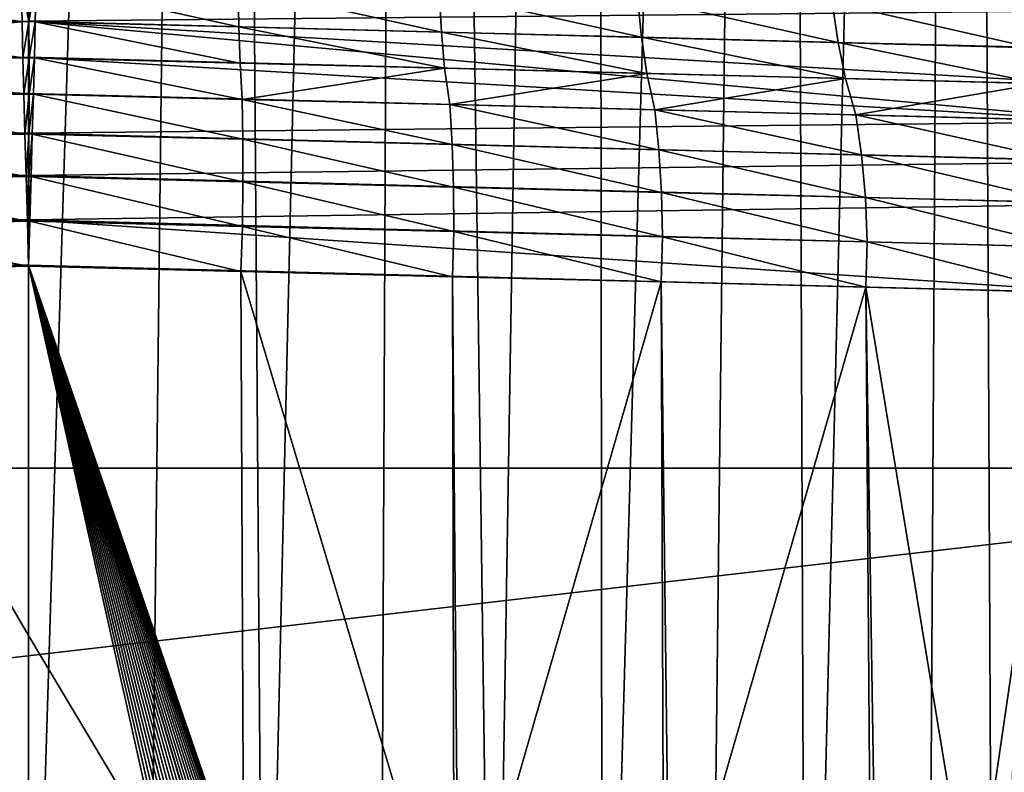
# Model space of a CAD drawing. Header units: metres. Extents: x -22 to 22, y 0 to 204.
# Tile 182 of 256: x -0.09 to 9.3, y 34.23 to 41.4. Entities that reach past the tile are written whole.
import ezdxf

# ---------------------------------------------------------------- set-up
doc = ezdxf.new("R2010")
doc.units = ezdxf.units.M
doc.layers.add('solid_002_SW0002', color=7, linetype='CONTINUOUS')
doc.layers.add('solid_002_SW0002_01', color=7, linetype='CONTINUOUS')

msp = doc.modelspace()

# ---------------------------------------------------------------- linework, layer by layer
at = {"layer": 'solid_002_SW0002'}
for points in [[(-1.126185, 28.920979, 202.360718), (-1.810465, 87.865463, 202.047821), (0, 87.865463, 201.991516)], [(1.810465, 87.865463, 202.047821), (0, 28.968191, 202.336487), (0, 87.865463, 201.991516)], [(15.507081, 58.169846, 224.080765), (-15.507077, 58.070141, 224.080231), (-15.444571, 37.127518, 223.970581)], [(15.444443, 37.127605, 223.970581), (15.507081, 58.169846, 224.080765), (-15.444571, 37.127518, 223.970581)], [(-0.000118, 41.770149, 221.307343), (-10.430063, 41.118176, 221.24472), (-10.428726, 41.497177, 221.034729)], [(-0.000118, 41.770149, 221.307343), (-0.00012, 41.391212, 221.517365), (-10.430063, 41.118176, 221.24472)], [(-2.00643, 41.335274, 205.056549), (-0.062429, 41.385235, 204.975479), (-1.998286, 41.715714, 205.264648)], [(-1.998286, 41.715714, 205.264648), (-0.062429, 41.385235, 204.975479), (-0.070438, 41.765656, 205.183609)], [(0.001108, 41.388649, 204.976547), (-0.000249, 41.769268, 205.184326), (-0.070438, 41.765656, 205.183609)], [(0.001108, 41.388649, 204.976547), (-0.070438, 41.765656, 205.183609), (-0.062429, 41.385235, 204.975479)], [(10.4306, 41.490612, 221.036652), (-0.00012, 41.391212, 221.517365), (-0.000118, 41.770149, 221.307343)], [(10.4306, 41.490612, 221.036652), (10.422821, 41.113602, 221.246979), (-0.00012, 41.391212, 221.517365)], [(-5.217035, 40.909927, 221.643433), (-10.434001, 40.773315, 221.507095), (-0.00012, 41.391212, 221.517365)], [(-0.00012, 41.391212, 221.517365), (-10.434001, 40.773315, 221.507095), (-10.430063, 41.118176, 221.24472)], [(-0.00012, 41.391212, 221.517365), (-0.000069, 41.046543, 221.779785), (-5.217035, 40.909927, 221.643433)], [(-2.00643, 41.335274, 205.056549), (-2.017309, 40.990398, 204.79715), (-0.055462, 41.040257, 204.715942)], [(-2.00643, 41.335274, 205.056549), (-0.055462, 41.040257, 204.715942), (-0.062429, 41.385235, 204.975479)], [(0.001108, 41.388649, 204.976547), (-0.062429, 41.385235, 204.975479), (-0.055462, 41.040257, 204.715942)], [(10.422821, 41.113602, 221.246979), (10.434407, 40.773308, 221.506027), (-0.00012, 41.391212, 221.517365)], [(-0.00012, 41.391212, 221.517365), (5.21633, 40.909946, 221.642929), (-0.000069, 41.046543, 221.779785)], [(-5.217035, 40.909927, 221.643433), (-0.000069, 41.046543, 221.779785), (-0.000047, 40.701862, 222.042206)], [(-0.045826, 40.694088, 204.455582), (-0.055462, 41.040257, 204.715942), (-2.017309, 40.990398, 204.79715)], [(0.003808, 41.041569, 204.715866), (-0.055462, 41.040257, 204.715942), (-0.045826, 40.694088, 204.455582)], [(-2.037931, 40.643932, 204.537628), (-0.045826, 40.694088, 204.455582), (-2.017309, 40.990398, 204.79715)], [(-10.434001, 40.773315, 221.507095), (-5.217035, 40.909927, 221.643433), (-0.000047, 40.701862, 222.042206)], [(-10.431836, 40.428673, 221.769577), (-10.434001, 40.773315, 221.507095), (-0.000047, 40.701862, 222.042206)], [(-10.431836, 40.428673, 221.769577), (-0.000047, 40.701862, 222.042206), (-0.000081, 40.322922, 222.252228)], [(-0.035222, 40.313602, 204.24762), (-0.045826, 40.694088, 204.455582), (-2.037931, 40.643932, 204.537628)], [(-0.035222, 40.313602, 204.24762), (0.004062, 40.695065, 204.45549), (-0.045826, 40.694088, 204.455582)], [(-2.043734, 40.263428, 204.329498), (-0.035222, 40.313602, 204.24762), (-2.037931, 40.643932, 204.537628)], [(-10.427408, 40.049828, 221.979721), (-10.431836, 40.428673, 221.769577), (-0.000081, 40.322922, 222.252228)], [(-10.427408, 40.049828, 221.979721), (-0.000081, 40.322922, 222.252228), (-0.00007, 39.917618, 222.405472)], [(-0.023882, 39.907116, 204.096725), (-0.035222, 40.313602, 204.24762), (-2.043734, 40.263428, 204.329498)], [(-0.023882, 39.907116, 204.096725), (0.003646, 40.314526, 204.247665), (-0.035222, 40.313602, 204.24762)], [(-2.044335, 39.85693, 204.178207), (-0.023882, 39.907116, 204.096725), (-2.043734, 40.263428, 204.329498)], [(-10.420809, 39.644669, 222.133148), (-10.427408, 40.049828, 221.979721), (-0.00007, 39.917618, 222.405472)], [(-10.420809, 39.644669, 222.133148), (-0.00007, 39.917618, 222.405472), (-0.000148, 39.494392, 222.498734)], [(-0.012043, 39.483124, 204.006042), (-0.023882, 39.907116, 204.096725), (-2.044335, 39.85693, 204.178207)], [(-0.012043, 39.483124, 204.006042), (0.001446, 39.484123, 204.006134), (-0.023882, 39.907116, 204.096725)], [(-2.039721, 39.432934, 204.086914), (-0.012043, 39.483124, 204.006042), (-2.044335, 39.85693, 204.178207)], [(-10.412175, 39.22168, 222.226608), (-10.420809, 39.644669, 222.133148), (-0.000148, 39.494392, 222.498734)], [(-10.412175, 39.22168, 222.226608), (-0.000148, 39.494392, 222.498734), (-0.000125, 39.062069, 222.530045)], [(-2.039721, 39.432934, 204.086914), (0, 39.052231, 203.977463), (-0.012043, 39.483124, 204.006042)], [(-0.000148, 39.494392, 222.498734), (10.402139, 38.789673, 222.257126), (-0.000125, 39.062069, 222.530045)], [(-2.039721, 39.432934, 204.086914), (-2.024167, 39.001923, 204.057053), (0, 39.052231, 203.977463)], [(-10.412175, 39.22168, 222.226608), (-0.000125, 39.062069, 222.530045), (-10.401688, 38.78968, 222.258194)], [(-10.401688, 38.78968, 222.258194), (-0.000125, 39.062069, 222.530045), (-0.000125, 6.009099, 222.530045)], [(7.330033, 6.201028, 222.337723), (-0.000125, 6.009099, 222.530045), (-0.000125, 39.062069, 222.530045)], [(7.539723, 6.213904, 222.33223), (7.330033, 6.201028, 222.337723), (-0.000125, 39.062069, 222.530045)], [(7.745979, 6.240901, 222.326813), (7.539723, 6.213904, 222.33223), (-0.000125, 39.062069, 222.530045)], [(7.948801, 6.282018, 222.321487), (7.745979, 6.240901, 222.326813), (-0.000125, 39.062069, 222.530045)], [(8.148396, 6.337333, 222.316254), (7.948801, 6.282018, 222.321487), (-0.000125, 39.062069, 222.530045)], [(8.346459, 6.407481, 222.311066), (8.148396, 6.337333, 222.316254), (-0.000125, 39.062069, 222.530045)], [(8.540717, 6.491611, 222.305969), (8.346459, 6.407481, 222.311066), (-0.000125, 39.062069, 222.530045)], [(8.727814, 6.588467, 222.301056), (8.540717, 6.491611, 222.305969), (-0.000125, 39.062069, 222.530045)], [(8.906004, 6.697614, 222.296387), (8.727814, 6.588467, 222.301056), (-0.000125, 39.062069, 222.530045)], [(9.077606, 6.820176, 222.29187), (8.906004, 6.697614, 222.296387), (-0.000125, 39.062069, 222.530045)], [(9.240612, 6.954489, 222.287598), (9.077606, 6.820176, 222.29187), (-0.000125, 39.062069, 222.530045)], [(9.392625, 7.09867, 222.283615), (9.240612, 6.954489, 222.287598), (-0.000125, 39.062069, 222.530045)], [(9.533943, 7.253393, 222.279907), (9.392625, 7.09867, 222.283615), (-0.000125, 39.062069, 222.530045)], [(9.665215, 7.418948, 222.276459), (9.533943, 7.253393, 222.279907), (-0.000125, 39.062069, 222.530045)], [(9.784578, 7.59288, 222.273331), (9.665215, 7.418948, 222.276459), (-0.000125, 39.062069, 222.530045)], [(9.89038, 7.773118, 222.270554), (9.784578, 7.59288, 222.273331), (-0.000125, 39.062069, 222.530045)], [(9.983701, 7.961953, 222.268112), (9.89038, 7.773118, 222.270554), (-0.000125, 39.062069, 222.530045)], [(10.064153, 8.15771, 222.265991), (9.983701, 7.961953, 222.268112), (-0.000125, 39.062069, 222.530045)], [(10.130554, 8.357121, 222.264252), (10.064153, 8.15771, 222.265991), (-0.000125, 39.062069, 222.530045)], [(10.182102, 8.557965, 222.262894), (10.130554, 8.357121, 222.264252), (-0.000125, 39.062069, 222.530045)], [(10.219395, 8.761897, 222.261917), (10.182102, 8.557965, 222.262894), (-0.000125, 39.062069, 222.530045)], [(10.242505, 8.96912, 222.261322), (10.219395, 8.761897, 222.261917), (-0.000125, 39.062069, 222.530045)], [(10.251433, 9.179632, 222.261078), (10.242505, 8.96912, 222.261322), (-0.000125, 39.062069, 222.530045)], [(10.452456, 38.787868, 222.255814), (10.251433, 9.179632, 222.261078), (-0.000125, 39.062069, 222.530045)], [(10.402139, 38.789673, 222.257126), (10.452456, 38.787868, 222.255814), (-0.000125, 39.062069, 222.530045)], [(-2.045095, 32.085049, 204.099915), (0, 32.010754, 204.018707), (-2.024167, 39.001923, 204.057053)], [(0, 35.531475, 203.998077), (0, 39.052231, 203.977463), (-2.024167, 39.001923, 204.057053)], [(0, 32.010754, 204.018707), (0, 35.531475, 203.998077), (-2.024167, 39.001923, 204.057053)], [(2.053989, 32.085457, 204.100616), (0, 39.052231, 203.977463), (0, 35.531475, 203.998077)], [(2.053989, 32.085457, 204.100616), (2.023257, 39.001926, 204.056976), (0, 39.052231, 203.977463)], [(-10.452005, 38.787876, 222.256866), (-10.401688, 38.78968, 222.258194), (-0.000125, 6.009099, 222.530045)], [(-10.250982, 9.179632, 222.262131), (-10.452005, 38.787876, 222.256866), (-0.000125, 6.009099, 222.530045)], [(15.444443, 37.127605, 223.970581), (-15.444571, 37.127518, 223.970581), (-15.431306, 33.548271, 223.951843)], [(15.431576, 33.648762, 223.952362), (15.444443, 37.127605, 223.970581), (-15.431306, 33.548271, 223.951843)], [(2.053989, 32.085457, 204.100616), (0, 35.531475, 203.998077), (0, 32.010754, 204.018707)]]:
    msp.add_3dface(points, dxfattribs=at)
at = {"layer": 'solid_002_SW0002_01'}
for points in [[(-1.126185, 28.920979, 202.360718), (0, 87.865463, 201.991516), (0, 28.968191, 202.336487)], [(1.126199, 28.920977, 202.360718), (0, 28.968191, 202.336487), (1.810465, 87.865463, 202.047821)], [(2.246008, 28.77846, 202.430725), (1.126199, 28.920977, 202.360718), (1.810465, 87.865463, 202.047821)], [(2.246008, 28.77846, 202.430725), (1.810465, 87.865463, 202.047821), (3.614262, 87.865463, 202.216309)], [(3.349613, 28.541309, 202.547104), (2.246008, 28.77846, 202.430725), (3.614262, 87.865463, 202.216309)], [(4.428759, 28.20899, 202.704529), (3.349613, 28.541309, 202.547104), (3.614262, 87.865463, 202.216309)], [(4.428759, 28.20899, 202.704529), (3.614262, 87.865463, 202.216309), (5.40591, 87.865463, 202.495773)], [(5.47361, 27.783041, 202.901062), (4.428759, 28.20899, 202.704529), (5.40591, 87.865463, 202.495773)], [(5.47361, 27.783041, 202.901062), (5.40591, 87.865463, 202.495773), (7.177876, 87.865463, 202.884537)], [(6.472178, 27.265303, 203.126572), (5.47361, 27.783041, 202.901062), (7.177876, 87.865463, 202.884537)], [(6.472178, 27.265303, 203.126572), (7.177876, 87.865463, 202.884537), (7.415807, 26.660225, 203.381149)], [(7.177876, 87.865463, 202.884537), (8.921941, 87.865463, 203.380829), (7.415807, 26.660225, 203.381149)], [(8.921941, 87.865463, 203.380829), (8.56125, 26.66, 203.730957), (7.415807, 26.660225, 203.381149)], [(8.921941, 87.865463, 203.380829), (9.205942, 26.66, 203.952637), (8.56125, 26.66, 203.730957)], [(8.921941, 87.865463, 203.380829), (10.630569, 87.865463, 203.982971), (9.205942, 26.66, 203.952637)], [(10.630569, 87.865463, 203.982971), (9.686007, 26.66, 204.129562), (9.205942, 26.66, 203.952637)], [(0.070429, 41.765663, 205.183609), (-0.000249, 41.769268, 205.184326), (0.001108, 41.388649, 204.976547)], [(0.062424, 41.385235, 204.975479), (0.070429, 41.765663, 205.183609), (0.001108, 41.388649, 204.976547)], [(0.062424, 41.385235, 204.975479), (2.006145, 41.3353, 205.056534), (0.070429, 41.765663, 205.183609)], [(2.006145, 41.3353, 205.056534), (1.997984, 41.715744, 205.264633), (0.070429, 41.765663, 205.183609)], [(3.938179, 41.285576, 205.288498), (3.913869, 41.666065, 205.495239), (1.997984, 41.715744, 205.264633)], [(2.006145, 41.3353, 205.056534), (3.938179, 41.285576, 205.288498), (1.997984, 41.715744, 205.264633)], [(5.845849, 41.23637, 205.670227), (5.805539, 41.616936, 205.874313), (3.913869, 41.666065, 205.495239)], [(3.938179, 41.285576, 205.288498), (5.845849, 41.23637, 205.670227), (3.913869, 41.666065, 205.495239)], [(7.718221, 41.188183, 206.200027), (7.662201, 41.568859, 206.400131), (5.805539, 41.616936, 205.874313)], [(5.845849, 41.23637, 205.670227), (7.718221, 41.188183, 206.200027), (5.805539, 41.616936, 205.874313)], [(9.545201, 41.140953, 206.873337), (9.473887, 41.521797, 207.068253), (7.662201, 41.568859, 206.400131)], [(7.718221, 41.188183, 206.200027), (9.545201, 41.140953, 206.873337), (7.662201, 41.568859, 206.400131)], [(0.001108, 41.388649, 204.976547), (-0.055462, 41.040257, 204.715942), (0.003808, 41.041569, 204.715866)], [(-0.00012, 41.391212, 221.517365), (10.434407, 40.773308, 221.506027), (5.21633, 40.909946, 221.642929)], [(0.062424, 41.385235, 204.975479), (0.001108, 41.388649, 204.976547), (0.003808, 41.041569, 204.715866)], [(0.062424, 41.385235, 204.975479), (0.003808, 41.041569, 204.715866), (0.05546, 41.040257, 204.715942)], [(0.062424, 41.385235, 204.975479), (0.05546, 41.040257, 204.715942), (2.016278, 40.990402, 204.797058)], [(0.062424, 41.385235, 204.975479), (2.016278, 40.990402, 204.797058), (2.006145, 41.3353, 205.056534)], [(2.006145, 41.3353, 205.056534), (2.016278, 40.990402, 204.797058), (3.966615, 40.940639, 205.030319)], [(2.006145, 41.3353, 205.056534), (3.966615, 40.940639, 205.030319), (3.938179, 41.285576, 205.288498)], [(3.938179, 41.285576, 205.288498), (3.966615, 40.940639, 205.030319), (5.895285, 40.891369, 205.415497)], [(3.938179, 41.285576, 205.288498), (5.895285, 40.891369, 205.415497), (5.845849, 41.23637, 205.670227)], [(5.845849, 41.23637, 205.670227), (5.895285, 40.891369, 205.415497), (7.788892, 40.842846, 205.950409)], [(5.845849, 41.23637, 205.670227), (7.788892, 40.842846, 205.950409), (7.718221, 41.188183, 206.200027)], [(7.718221, 41.188183, 206.200027), (7.788892, 40.842846, 205.950409), (9.635056, 40.795429, 206.630386)], [(7.718221, 41.188183, 206.200027), (9.635056, 40.795429, 206.630386), (9.545201, 41.140953, 206.873337)], [(-0.045826, 40.694088, 204.455582), (0.004062, 40.695065, 204.45549), (0.003808, 41.041569, 204.715866)], [(-0.000069, 41.046543, 221.779785), (5.21633, 40.909946, 221.642929), (10.432274, 40.428665, 221.768509)], [(-0.000047, 40.701862, 222.042206), (-0.000069, 41.046543, 221.779785), (10.432274, 40.428665, 221.768509)], [(0.004062, 40.695065, 204.45549), (0.05546, 41.040257, 204.715942), (0.003808, 41.041569, 204.715866)], [(0.004062, 40.695065, 204.45549), (0.045824, 40.694069, 204.455566), (0.05546, 41.040257, 204.715942)], [(0.05546, 41.040257, 204.715942), (0.045824, 40.694069, 204.455566), (2.037627, 40.643917, 204.537598)], [(2.016278, 40.990402, 204.797058), (0.05546, 41.040257, 204.715942), (2.037627, 40.643917, 204.537598)], [(3.966615, 40.940639, 205.030319), (2.016278, 40.990402, 204.797058), (2.037627, 40.643917, 204.537598)], [(3.966615, 40.940639, 205.030319), (2.037627, 40.643917, 204.537598), (4.01666, 40.593861, 204.77475)], [(5.895285, 40.891369, 205.415497), (3.966615, 40.940639, 205.030319), (4.01666, 40.593861, 204.77475)], [(5.895285, 40.891369, 205.415497), (4.01666, 40.593861, 204.77475), (5.971432, 40.544357, 205.16629)], [(5.21633, 40.909946, 221.642929), (10.434407, 40.773308, 221.506027), (10.432274, 40.428665, 221.768509)], [(7.788892, 40.842846, 205.950409), (5.895285, 40.891369, 205.415497), (5.971432, 40.544357, 205.16629)], [(7.788892, 40.842846, 205.950409), (5.971432, 40.544357, 205.16629), (7.88906, 40.49559, 205.709671)], [(9.635056, 40.795429, 206.630386), (7.788892, 40.842846, 205.950409), (7.88906, 40.49559, 205.709671)], [(9.635056, 40.795429, 206.630386), (7.88906, 40.49559, 205.709671), (9.757803, 40.447933, 206.400131)], [(-0.035222, 40.313602, 204.24762), (0.003646, 40.314526, 204.247665), (0.004062, 40.695065, 204.45549)], [(-0.000081, 40.322922, 222.252228), (-0.000047, 40.701862, 222.042206), (10.432274, 40.428665, 221.768509)], [(0.004062, 40.695065, 204.45549), (0.003646, 40.314526, 204.247665), (0.045824, 40.694069, 204.455566)], [(0.003646, 40.314526, 204.247665), (0.035221, 40.313583, 204.24762), (0.045824, 40.694069, 204.455566)], [(0.035221, 40.313583, 204.24762), (2.043429, 40.26342, 204.329483), (0.045824, 40.694069, 204.455566)], [(2.043429, 40.26342, 204.329483), (2.037627, 40.643917, 204.537598), (0.045824, 40.694069, 204.455566)], [(4.038832, 40.213299, 204.567841), (4.01666, 40.593861, 204.77475), (2.037627, 40.643917, 204.537598)], [(2.043429, 40.26342, 204.329483), (4.038832, 40.213299, 204.567841), (2.037627, 40.643917, 204.537598)], [(6.010021, 40.163715, 204.96199), (5.971432, 40.544357, 205.16629), (4.01666, 40.593861, 204.77475)], [(4.038832, 40.213299, 204.567841), (6.010021, 40.163715, 204.96199), (4.01666, 40.593861, 204.77475)], [(7.943784, 40.114826, 205.509277), (7.88906, 40.49559, 205.709671), (5.971432, 40.544357, 205.16629)], [(6.010021, 40.163715, 204.96199), (7.943784, 40.114826, 205.509277), (5.971432, 40.544357, 205.16629)], [(9.828077, 40.067028, 206.204941), (9.757803, 40.447933, 206.400131), (7.88906, 40.49559, 205.709671)], [(7.943784, 40.114826, 205.509277), (9.828077, 40.067028, 206.204941), (7.88906, 40.49559, 205.709671)], [(-0.000081, 40.322922, 222.252228), (10.432274, 40.428665, 221.768509), (10.427867, 40.049816, 221.978668)], [(-0.023882, 39.907116, 204.096725), (0.002719, 39.907837, 204.096771), (0.003646, 40.314526, 204.247665)], [(-0.00007, 39.917618, 222.405472), (-0.000081, 40.322922, 222.252228), (10.427867, 40.049816, 221.978668)], [(0.003646, 40.314526, 204.247665), (0.002719, 39.907837, 204.096771), (0.035221, 40.313583, 204.24762)], [(0.002719, 39.907837, 204.096771), (0.023881, 39.907104, 204.096725), (0.035221, 40.313583, 204.24762)], [(0.023881, 39.907104, 204.096725), (2.04403, 39.856926, 204.178192), (0.035221, 40.313583, 204.24762)], [(2.04403, 39.856926, 204.178192), (2.043429, 40.26342, 204.329483), (0.035221, 40.313583, 204.24762)], [(4.05139, 39.806759, 204.417191), (4.038832, 40.213299, 204.567841), (2.043429, 40.26342, 204.329483)], [(2.04403, 39.856926, 204.178192), (4.05139, 39.806759, 204.417191), (2.043429, 40.26342, 204.329483)], [(6.03461, 39.757118, 204.813019), (6.010021, 40.163715, 204.96199), (4.038832, 40.213299, 204.567841)], [(4.05139, 39.806759, 204.417191), (6.03461, 39.757118, 204.813019), (4.038832, 40.213299, 204.567841)], [(7.980229, 39.708134, 205.362991), (7.943784, 40.114826, 205.509277), (6.010021, 40.163715, 204.96199)], [(6.03461, 39.757118, 204.813019), (7.980229, 39.708134, 205.362991), (6.010021, 40.163715, 204.96199)], [(9.87596, 39.660233, 206.062286), (9.828077, 40.067028, 206.204941), (7.943784, 40.114826, 205.509277)], [(7.980229, 39.708134, 205.362991), (9.87596, 39.660233, 206.062286), (7.943784, 40.114826, 205.509277)], [(-0.00007, 39.917618, 222.405472), (10.427867, 40.049816, 221.978668), (10.421276, 39.644661, 222.13208)], [(-0.023882, 39.907116, 204.096725), (0.001446, 39.484123, 204.006134), (0.002719, 39.907837, 204.096771)], [(-0.000148, 39.494392, 222.498734), (-0.00007, 39.917618, 222.405472), (10.421276, 39.644661, 222.13208)], [(0.002719, 39.907837, 204.096771), (0.001446, 39.484123, 204.006134), (0.023881, 39.907104, 204.096725)], [(0.001446, 39.484123, 204.006134), (0.012042, 39.48312, 204.006042), (0.023881, 39.907104, 204.096725)], [(0.012042, 39.48312, 204.006042), (2.039418, 39.432938, 204.086899), (0.023881, 39.907104, 204.096725)], [(2.039418, 39.432938, 204.086899), (2.04403, 39.856926, 204.178192), (0.023881, 39.907104, 204.096725)], [(2.039418, 39.432938, 204.086899), (4.05407, 39.382732, 204.325958), (2.04403, 39.856926, 204.178192)], [(4.05407, 39.382732, 204.325958), (4.05139, 39.806759, 204.417191), (2.04403, 39.856926, 204.178192)], [(6.044683, 39.333057, 204.722488), (6.03461, 39.757118, 204.813019), (4.05139, 39.806759, 204.417191)], [(4.05407, 39.382732, 204.325958), (6.044683, 39.333057, 204.722488), (4.05139, 39.806759, 204.417191)], [(7.997633, 39.284012, 205.273849), (7.980229, 39.708134, 205.362991), (6.03461, 39.757118, 204.813019)], [(6.044683, 39.333057, 204.722488), (7.997633, 39.284012, 205.273849), (6.03461, 39.757118, 204.813019)], [(-0.000148, 39.494392, 222.498734), (10.421276, 39.644661, 222.13208), (10.41264, 39.221672, 222.225555)], [(9.900452, 39.236046, 205.975174), (9.87596, 39.660233, 206.062286), (7.980229, 39.708134, 205.362991)], [(7.997633, 39.284012, 205.273849), (9.900452, 39.236046, 205.975174), (7.980229, 39.708134, 205.362991)], [(-0.012043, 39.483124, 204.006042), (0, 39.052231, 203.977463), (0.001446, 39.484123, 204.006134)], [(-0.000148, 39.494392, 222.498734), (10.41264, 39.221672, 222.225555), (10.402139, 38.789673, 222.257126)], [(0.001446, 39.484123, 204.006134), (0, 39.052231, 203.977463), (0.012042, 39.48312, 204.006042)], [(0.012042, 39.48312, 204.006042), (0, 39.052231, 203.977463), (2.023257, 39.001926, 204.056976)], [(0.012042, 39.48312, 204.006042), (2.023257, 39.001926, 204.056976), (2.039418, 39.432938, 204.086899)], [(2.039418, 39.432938, 204.086899), (2.023257, 39.001926, 204.056976), (4.042629, 38.95203, 204.295425)], [(2.039418, 39.432938, 204.086899), (4.042629, 38.95203, 204.295425), (4.05407, 39.382732, 204.325958)], [(4.05407, 39.382732, 204.325958), (4.042629, 38.95203, 204.295425), (6.03103, 38.902386, 204.689941)], [(4.05407, 39.382732, 204.325958), (6.03103, 38.902386, 204.689941), (6.044683, 39.333057, 204.722488)], [(6.044683, 39.333057, 204.722488), (6.03103, 38.902386, 204.689941), (7.984926, 38.853447, 205.240341)], [(6.044683, 39.333057, 204.722488), (7.984926, 38.853447, 205.240341), (7.997633, 39.284012, 205.273849)], [(7.997633, 39.284012, 205.273849), (7.984926, 38.853447, 205.240341), (9.900226, 38.805473, 205.945023)], [(7.997633, 39.284012, 205.273849), (9.900226, 38.805473, 205.945023), (9.900452, 39.236046, 205.975174)], [(4.057336, 32.198814, 204.339828), (4.042629, 38.95203, 204.295425), (2.023257, 39.001926, 204.056976)], [(2.053989, 32.085457, 204.100616), (4.057336, 32.198814, 204.339828), (2.023257, 39.001926, 204.056976)], [(4.098069, 32.20155, 204.346344), (6.03103, 38.902386, 204.689941), (4.042629, 38.95203, 204.295425)], [(4.057336, 32.198814, 204.339828), (4.098069, 32.20155, 204.346344), (4.042629, 38.95203, 204.295425)], [(4.098069, 32.20155, 204.346344), (6.058023, 32.35376, 204.740219), (6.03103, 38.902386, 204.689941)], [(6.111359, 32.358459, 204.753189), (7.984926, 38.853447, 205.240341), (6.03103, 38.902386, 204.689941)], [(6.058023, 32.35376, 204.740219), (6.111359, 32.358459, 204.753189), (6.03103, 38.902386, 204.689941)], [(6.111359, 32.358459, 204.753189), (8.031015, 32.549473, 205.302017), (7.984926, 38.853447, 205.240341)], [(9.003576, 32.662045, 205.642517), (9.900226, 38.805473, 205.945023), (7.984926, 38.853447, 205.240341)], [(8.081189, 32.555027, 205.318542), (9.003576, 32.662045, 205.642517), (7.984926, 38.853447, 205.240341)], [(8.031015, 32.549473, 205.302017), (8.081189, 32.555027, 205.318542), (7.984926, 38.853447, 205.240341)], [(9.003576, 32.662045, 205.642517), (9.965508, 32.784107, 206.022537), (9.900226, 38.805473, 205.945023)]]:
    msp.add_3dface(points, dxfattribs=at)

doc.saveas('drawing.dxf')
